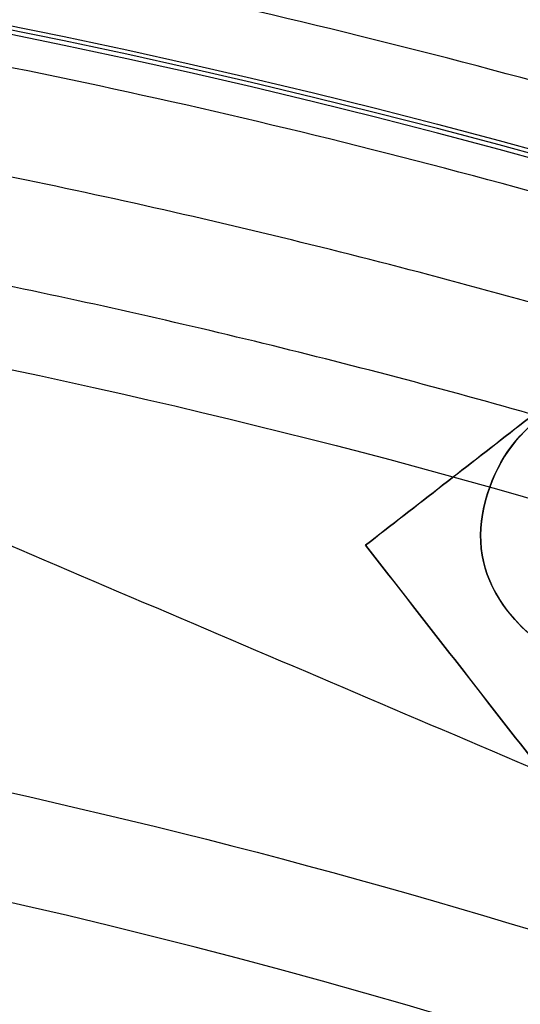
# Model space of a CAD drawing. Header units: millimetres. Extents: x -34.2 to 34.2, y -30.9 to 31.1.
# Tile 58 of 77: x 2 to 2.6, y 8.7 to 10. Entities that reach past the tile are written whole.
import ezdxf

# ---------------------------------------------------------------- set-up
doc = ezdxf.new("R2010")
doc.units = ezdxf.units.MM
for name, color, linetype, true_color in [('COTAS', 252, 'Continuous', 0x696969), ('IGES level 1', 7, 'Continuous', 0xe5eaed), ('IGES level 14', 7, 'Continuous', 0xffffff), ('IGES level 3', 7, 'Continuous', 0xe5eaed), ('IGES level 5', 7, 'Continuous', 0xe5eaed), ('IGES level 7', 7, 'Continuous', 0xcad1ee), ('IGES level 8', 7, 'Continuous', 0xcad1ee)]:
    doc.layers.add(name, color=color, linetype=linetype, true_color=true_color)

# ---------------------------------------------------------------- blocks, each defined once
blk = doc.blocks.new('Kivi_7w')
at = {"layer": 'IGES level 1', "extrusion": (0, 0, -1)}
for centre, radius, start, end in [((-7.573064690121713e-29, 2.831068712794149e-15, 0.8499999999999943), 31, 90, 270.0000000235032), ((7.993605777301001e-15, 1.77635683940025e-15, 1.399999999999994), 31, 90.00000000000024, 270.0000000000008), ((-7.573064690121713e-29, 2.831068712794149e-15, 0.1500000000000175), 30.85, 90, 270.0000000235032), ((0, 0), 30.7, 90.00000000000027, 270.0000000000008), ((-7.573064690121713e-29, 2.831068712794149e-15), 25.75, 90.0000000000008, 270.0000000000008), ((-7.573064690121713e-29, 2.831068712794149e-15), 24.25, 90.0000000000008, 270.0000000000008), ((-7.573064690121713e-29, 2.831068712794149e-15, 0.8500000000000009), 23.5, 90, 270.0000000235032), ((-8.835242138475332e-29, -1.77635683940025e-15), 23.5, 90.00000000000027, 270.0000000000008)]:
    blk.add_arc(centre, radius, start, end, dxfattribs=at)
at = {"layer": 'IGES level 1'}
for centre, radius, start, end in [((-9.992007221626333e-15, 1.77635683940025e-15, -0.2999999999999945), 31, 270.0000000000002, 89.9999999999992), ((7.573064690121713e-29, 2.831068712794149e-15, -1.549999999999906), 30.85, 270, 90.00000001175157), ((1.262177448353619e-28, 1.77635683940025e-15, -1.7), 30.7, 270.0000000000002, 90.0000000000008), ((1.009741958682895e-28, 1.77635683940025e-15), 25.75, 270.0000000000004, 90.0000000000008), ((6.310887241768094e-29, 1.77635683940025e-15), 24.25, 270.0000000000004, 90.0000000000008), ((8.835242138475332e-29, 1.77635683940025e-15, -1.700000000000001), 23.5, 270.0000000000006, 90.0000000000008)]:
    blk.add_arc(centre, radius, start, end, dxfattribs=at)
at = {"layer": 'IGES level 14', "extrusion": (0, 0.002279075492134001, 0.9999974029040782)}
blk.add_arc((7.573064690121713e-29, -0.009800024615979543, 3.17721718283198), 16.5, 270, 90.00000002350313, dxfattribs=at)
at = {"layer": 'IGES level 14', "extrusion": (1.962332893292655e-31, -0.002279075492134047, -0.9999974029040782)}
blk.add_arc((-2.449570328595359e-30, -0.009800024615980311, -4.67721718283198), 16.5, 90.00000000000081, 270.0000000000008, dxfattribs=at)
at = {"layer": 'IGES level 14', "extrusion": (-1.33034229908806e-32, 0.00227907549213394, 0.9999974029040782)}
blk.add_arc((1.553258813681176e-30, -0.009800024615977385, 1.67721718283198), 16.5, 270.0000000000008, 90.0000000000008, dxfattribs=at)
at = {"layer": 'IGES level 14'}
for points in [[(3.625, 8.733259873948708, 4.657325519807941), (1.875, 7.722899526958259, 4.659628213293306)], [(1.875, 7.719480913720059, 3.159632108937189), (3.625, 8.729841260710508, 3.157329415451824)], [(1.875, 7.716062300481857, 1.659636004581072), (3.625, 8.726422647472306, 1.657333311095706)]]:
    blk.add_open_spline(points, degree=1, dxfattribs=at)
at = {"layer": 'IGES level 3', "extrusion": (-2.721527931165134e-31, -0.002279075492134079, -0.9999974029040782)}
blk.add_arc((2.913533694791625e-29, -0.009800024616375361, -14.299988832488), 22.5, 90.0000000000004, 270.0000000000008, dxfattribs=at)
at = {"layer": 'IGES level 3', "extrusion": (0, -0.002279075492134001, -0.9999974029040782)}
for centre, radius in [((-7.573064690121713e-29, -0.00980002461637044, -6.299988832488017), 22.49999999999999), ((-7.573064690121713e-29, -0.00980002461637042, -10.299988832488), 20.99999999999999), ((-7.573064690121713e-29, -0.009800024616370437, 0.4500111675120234), 18.625), ((-7.573064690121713e-29, -0.009800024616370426, -5.299988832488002), 17.74999999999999), ((-7.573064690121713e-29, -0.00980002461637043, -1.049988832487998), 15.75)]:
    blk.add_arc(centre, radius, 90, 270.0000000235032, dxfattribs=at)
at = {"layer": 'IGES level 3', "extrusion": (-2.043556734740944e-31, 0.002279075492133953, 0.9999974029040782)}
blk.add_arc((-5.083450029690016e-29, -0.009800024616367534, -1.700011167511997), 22.5, 270.0000000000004, 90.0000000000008, dxfattribs=at)
at = {"layer": 'IGES level 3', "extrusion": (-9.819369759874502e-34, -0.002279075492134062, -0.9999974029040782)}
blk.add_arc((-7.573231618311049e-29, -0.009800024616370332, 1.700011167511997), 22.5, 90.0000000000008, 270.0000000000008, dxfattribs=at)
at = {"layer": 'IGES level 3', "extrusion": (-1.48888891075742e-31, 0.00227907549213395, 0.9999974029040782)}
blk.add_arc((5.023398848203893e-29, -0.009800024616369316, -1.700011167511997), 21.5, 270.0000000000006, 90.0000000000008, dxfattribs=at)
at = {"layer": 'IGES level 3', "extrusion": (1.169983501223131e-30, -0.002279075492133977, -0.9999974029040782)}
blk.add_arc((-5.459610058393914e-29, -0.009800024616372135, -14.299988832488), 21, 90.00000000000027, 270.0000000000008, dxfattribs=at)
at = {"layer": 'IGES level 3', "extrusion": (-5.371563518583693e-31, 0.002279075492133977, 0.9999974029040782)}
blk.add_arc((1.043582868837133e-28, -0.009800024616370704, 6.299988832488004), 21, 270.0000000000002, 90.0000000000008, dxfattribs=at)
at = {"layer": 'IGES level 3', "extrusion": (-7.140447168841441e-33, 0.002279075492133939, 0.9999974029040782)}
blk.add_arc((7.577563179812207e-29, -0.00980002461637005, 6.299988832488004), 17.75, 270.0000000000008, 90.0000000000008, dxfattribs=at)
at = {"layer": 'IGES level 3', "extrusion": (4.05774435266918e-31, -0.002279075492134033, -0.9999974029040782)}
for centre, radius in [((-1.413959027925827e-28, -0.00980002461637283, -6.299988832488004), 17.75), ((-1.436660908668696e-29, -0.009800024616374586, -4.299988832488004), 16.75)]:
    blk.add_arc(centre, radius, 90.0000000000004, 270.0000000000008, dxfattribs=at)
at = {"layer": 'IGES level 3', "extrusion": (9.146713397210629e-32, 0.002279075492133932, 0.9999974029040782)}
blk.add_arc((1.38446209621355e-28, -0.009800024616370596, 4.299988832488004), 17.75, 270.0000000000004, 90.0000000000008, dxfattribs=at)
at = {"layer": 'IGES level 3', "extrusion": (0, -0.002279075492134, -0.9999974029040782)}
blk.add_arc((-7.573064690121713e-29, -0.009800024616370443, -2.799988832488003), 16.74999999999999, 90, 270.0000000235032, dxfattribs=at)
at = {"layer": 'IGES level 3', "extrusion": (-2.043556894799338e-31, 0.002279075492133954, 0.9999974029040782)}
blk.add_arc((1.288743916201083e-29, -0.00980002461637, 1.299988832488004), 16.75, 270.0000000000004, 90.0000000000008, dxfattribs=at)
at = {"layer": 'IGES level 3', "extrusion": (7.940419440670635e-31, -0.002279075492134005, -0.9999974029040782)}
blk.add_arc((-3.889758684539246e-29, -0.009800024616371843, -1.299988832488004), 15.75, 90.00000000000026, 270.0000000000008, dxfattribs=at)
at = {"layer": 'IGES level 3', "extrusion": (3.934485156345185e-31, -0.002279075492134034, -0.9999974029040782)}
blk.add_arc((-2.555831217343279e-29, -0.00980002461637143, -0.7999888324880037), 15.75, 90.0000000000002, 270.0000000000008, dxfattribs=at)
at = {"layer": 'IGES level 5', "extrusion": (-3.670881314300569e-16, 0.002279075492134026, 0.9999974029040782)}
blk.add_arc((1.020873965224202e-14, -0.009800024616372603, 27.799988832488), 25, 270.0340042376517, 90.03400423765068, dxfattribs=at)
at = {"layer": 'IGES level 5', "extrusion": (0, -0.002279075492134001, -0.9999974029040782)}
for centre, radius, end in [((-7.573064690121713e-29, -0.009800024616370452, -21.299988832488), 25, 269.9659957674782), ((-7.573064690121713e-29, -0.009800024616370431, -28.04998883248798), 24.75, 269.9659957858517), ((-7.573064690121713e-29, -0.009800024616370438, -12.299988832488), 21.5, 269.9659957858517), ((-7.573064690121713e-29, -0.009800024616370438, -15.899988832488), 20, 269.9659957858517), ((-7.573064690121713e-29, -0.009800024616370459, -18.749988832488), 14.5, 269.9659957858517)]:
    blk.add_arc(centre, radius, 89.96599576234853, end, dxfattribs=at)
at = {"layer": 'IGES level 5', "extrusion": (3.670879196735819e-16, -0.002279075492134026, -0.9999974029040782)}
blk.add_arc((-5.428418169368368e-15, -0.009800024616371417, -14.799988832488), 25, 89.96599576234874, 269.9659957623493, dxfattribs=at)
at = {"layer": 'IGES level 5', "extrusion": (0, 0.002279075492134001, 0.9999974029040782)}
for centre, radius in [((7.573064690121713e-29, -0.009800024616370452, 14.54998883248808), 24.75000000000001), ((7.573064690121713e-29, -0.009800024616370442, 15.74998883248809), 14.25), ((7.573064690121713e-29, -0.009800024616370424, 25.799988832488), 13), ((7.573064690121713e-29, -0.009800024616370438, 25.799988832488), 10)]:
    blk.add_arc(centre, radius, 270.0340042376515, 90.03400426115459, dxfattribs=at)
at = {"layer": 'IGES level 5', "extrusion": (3.670642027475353e-16, -0.002279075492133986, -0.9999974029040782)}
blk.add_arc((-1.039450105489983e-14, -0.009800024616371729, -28.299988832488), 24.5, 89.9659957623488, 269.9659957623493, dxfattribs=at)
at = {"layer": 'IGES level 5', "extrusion": (-3.670637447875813e-16, 0.002279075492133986, 0.9999974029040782)}
blk.add_arc((5.24895767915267e-15, -0.009800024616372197, 14.299988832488), 24.5, 270.0340042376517, 90.0340042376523, dxfattribs=at)
at = {"layer": 'IGES level 5', "extrusion": (3.670927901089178e-16, -0.002279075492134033, -0.9999974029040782)}
blk.add_arc((-5.249162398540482e-15, -0.009800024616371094, -14.299988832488), 21.5, 89.96599576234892, 269.9659957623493, dxfattribs=at)
at = {"layer": 'IGES level 5', "extrusion": (-3.670334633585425e-16, 0.002279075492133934, 0.9999974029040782)}
blk.add_arc((3.780448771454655e-15, -0.009800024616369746, 10.299988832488), 21.5, 270.0340042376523, 90.03400423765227, dxfattribs=at)
at = {"layer": 'IGES level 5', "extrusion": (-3.670434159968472e-16, 0.00227907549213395, 0.9999974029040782)}
blk.add_arc((3.786815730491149e-15, -0.009800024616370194, 10.299988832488), 21.5, 270.0340042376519, 90.0340042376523, dxfattribs=at)
at = {"layer": 'IGES level 5', "extrusion": (3.671099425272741e-16, -0.002279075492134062, -0.9999974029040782)}
blk.add_arc((-7.88695333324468e-15, -0.009800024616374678, -21.499988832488), 20, 89.96599576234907, 269.9659957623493, dxfattribs=at)
at = {"layer": 'IGES level 5', "extrusion": (3.671063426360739e-16, -0.002279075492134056, -0.9999974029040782)}
blk.add_arc((-3.781199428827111e-15, -0.009800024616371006, -10.299988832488), 20, 89.96599576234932, 269.9659957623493, dxfattribs=at)
at = {"layer": 'IGES level 5', "extrusion": (-3.670565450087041e-16, 0.002279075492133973, 0.9999974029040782)}
blk.add_arc((3.784998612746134e-15, -0.00980002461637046, 10.299988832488), 20, 270.0340042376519, 90.0340042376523, dxfattribs=at)
at = {"layer": 'IGES level 5', "extrusion": (3.671061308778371e-16, -0.002279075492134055, -0.9999974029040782)}
for centre in [(-7.893007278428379e-15, -0.009800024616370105, -21.499988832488), (-5.873684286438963e-15, -0.009800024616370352, -15.999988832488)]:
    blk.add_arc(centre, 14.5, 89.96599576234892, 269.9659957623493, dxfattribs=at)
at = {"layer": 'IGES level 5', "extrusion": (-3.671052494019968e-16, 0.002279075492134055, 0.9999974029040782)}
blk.add_arc((5.874298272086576e-15, -0.00980002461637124, 15.999988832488), 14.5, 270.0340042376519, 90.0340042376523, dxfattribs=at)
at = {"layer": 'IGES level 5', "extrusion": (-3.669140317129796e-16, 0.002279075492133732, 0.9999974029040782)}
blk.add_arc((5.686152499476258e-15, -0.009800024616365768, 15.499988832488), 14, 270.0340042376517, 90.0340042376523, dxfattribs=at)
at = {"layer": 'IGES level 5', "extrusion": (3.671342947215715e-16, -0.002279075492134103, -0.9999974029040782)}
blk.add_arc((-1.03927343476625e-14, -0.009800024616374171, -28.299988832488), 13, 89.96599576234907, 269.9659957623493, dxfattribs=at)
at = {"layer": 'IGES level 5', "extrusion": (-3.671338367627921e-16, 0.002279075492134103, 0.9999974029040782)}
blk.add_arc((8.553744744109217e-15, -0.009800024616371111, 23.29998883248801), 13, 270.034004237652, 90.0340042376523, dxfattribs=at)
at = {"layer": 'IGES level 5', "extrusion": (3.6700448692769e-16, -0.002279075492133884, -0.9999974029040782)}
blk.add_arc((-1.03814482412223e-14, -0.009800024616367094, -28.299988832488), 10, 89.96599576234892, 269.9659957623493, dxfattribs=at)
at = {"layer": 'IGES level 5', "extrusion": (-3.670042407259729e-16, 0.002279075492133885, 0.9999974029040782)}
blk.add_arc((8.55561409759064e-15, -0.009800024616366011, 23.299988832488), 10, 270.0340042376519, 90.0340042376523, dxfattribs=at)
at = {"layer": 'IGES level 7'}
for points in [[(2.432667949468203, 9.192255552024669, 15.4790791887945), (3.221675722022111, 9.80663717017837, 15.47767896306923)], [(2.432667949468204, 9.19214159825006, 15.4290793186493), (3.221675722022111, 9.806523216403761, 15.42767909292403)], [(3.221675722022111, 9.806409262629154, 15.37767922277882), (2.432667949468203, 9.192027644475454, 15.37907944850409)], [(2.583998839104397, 9.24063168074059, 15.4789689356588), (2.583998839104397, 9.240403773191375, 15.37896919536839)], [(2.432667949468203, 9.192027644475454, 15.37907944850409), (2.432667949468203, 9.192255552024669, 15.4790791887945)], [(3.968625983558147, 7.219741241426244, 15.48357470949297), (2.432667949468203, 9.192255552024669, 15.4790791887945)], [(2.432667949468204, 9.19214159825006, 15.4290793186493), (3.968625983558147, 7.219627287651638, 15.43357483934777)], [(2.432667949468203, 9.192027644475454, 15.37907944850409), (3.968625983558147, 7.219513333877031, 15.38357496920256)], [(2.614808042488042, 9.107681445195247, 15.47927194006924), (2.614808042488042, 9.107453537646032, 15.37927219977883)], [(3.248881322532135, 6.641157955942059, 15.4848933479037), (1.464592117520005, 8.932585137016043, 15.47967099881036)], [(1.462152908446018, 8.912070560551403, 15.07971671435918), (3.241591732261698, 6.626872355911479, 15.08492486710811)], [(3.234302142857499, 6.612586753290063, 14.68495638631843), (1.459713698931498, 8.891555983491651, 14.67976242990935)]]:
    blk.add_open_spline(points, degree=1, dxfattribs=at)
for points, knots in [([(2.774050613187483, 9.39633492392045, 15.47861407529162), (2.786466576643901, 9.447226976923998, 15.47849808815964), (2.820590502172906, 9.494289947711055, 15.47839082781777), (2.936865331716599, 9.584830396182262, 15.47818447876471), (2.994186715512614, 9.608973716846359, 15.47812945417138), (3.103038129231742, 9.61140200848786, 15.47812391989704), (3.150216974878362, 9.586307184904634, 15.47818111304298), (3.229917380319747, 9.483954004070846, 15.47841438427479), (3.239971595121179, 9.426692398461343, 15.4785448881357), (3.200232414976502, 9.2999138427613, 15.47883382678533), (3.142076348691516, 9.230407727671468, 15.47899223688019), (2.956763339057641, 9.08610888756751, 15.47932110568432), (2.874174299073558, 9.046629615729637, 15.47941108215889), (2.720488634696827, 9.026387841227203, 15.47945721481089), (2.659683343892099, 9.050051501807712, 15.47940328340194), (2.583255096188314, 9.148202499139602, 15.47917958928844), (2.573035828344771, 9.192558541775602, 15.47907849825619), (2.59493514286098, 9.288587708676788, 15.47885963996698), (2.618803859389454, 9.32679720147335, 15.47877255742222), (2.655442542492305, 9.355326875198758, 15.47870753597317)], [0, 0, 0, 0, 0.116149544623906, 0.116149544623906, 0.241088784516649, 0.241088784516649, 0.365675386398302, 0.365675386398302, 0.490261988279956, 0.490261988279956, 0.614553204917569, 0.614553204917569, 0.727598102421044, 0.727598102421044, 0.840884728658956, 0.840884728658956, 0.920539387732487, 0.920539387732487, 1, 1, 1, 1]), ([(2.774050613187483, 9.396220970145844, 15.42861420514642), (2.786466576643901, 9.447113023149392, 15.42849821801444), (2.820590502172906, 9.494175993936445, 15.42839095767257), (2.936865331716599, 9.58471644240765, 15.4281846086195), (2.994186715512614, 9.608859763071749, 15.42812958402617), (3.103038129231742, 9.611288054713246, 15.42812404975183), (3.150216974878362, 9.586193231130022, 15.42818124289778), (3.229917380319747, 9.48384005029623, 15.42841451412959), (3.239971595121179, 9.42657844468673, 15.4285450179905), (3.200232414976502, 9.299799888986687, 15.42883395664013), (3.142076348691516, 9.230293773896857, 15.42899236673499), (2.956763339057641, 9.0859949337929, 15.42932123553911), (2.874174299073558, 9.04651566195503, 15.42941121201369), (2.720488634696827, 9.026273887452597, 15.42945734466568), (2.659683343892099, 9.049937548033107, 15.42940341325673), (2.583255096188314, 9.148088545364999, 15.42917971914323), (2.573035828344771, 9.192444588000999, 15.42907862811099), (2.59493514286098, 9.288473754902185, 15.42885976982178), (2.618803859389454, 9.326683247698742, 15.42877268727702), (2.655442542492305, 9.355212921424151, 15.42870766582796)], [0, 0, 0, 0, 0.116149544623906, 0.116149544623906, 0.241088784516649, 0.241088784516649, 0.365675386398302, 0.365675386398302, 0.490261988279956, 0.490261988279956, 0.614553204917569, 0.614553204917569, 0.727598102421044, 0.727598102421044, 0.840884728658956, 0.840884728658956, 0.920539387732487, 0.920539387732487, 1, 1, 1, 1]), ([(2.655442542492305, 9.355098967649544, 15.37870779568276), (2.618803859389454, 9.326569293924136, 15.37877281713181), (2.59493514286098, 9.288359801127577, 15.37885989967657), (2.573035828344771, 9.19233063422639, 15.37907875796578), (2.583255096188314, 9.14797459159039, 15.37917984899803), (2.659683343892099, 9.0498235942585, 15.37940354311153), (2.720488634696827, 9.02615993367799, 15.37945747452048), (2.874174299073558, 9.046401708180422, 15.37941134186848), (2.956763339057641, 9.085880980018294, 15.37932136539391), (3.142076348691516, 9.230179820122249, 15.37899249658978), (3.200232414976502, 9.29968593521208, 15.37883408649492), (3.239971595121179, 9.426464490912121, 15.3785451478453), (3.229917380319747, 9.483726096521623, 15.37841464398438), (3.150216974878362, 9.586079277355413, 15.37818137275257), (3.103038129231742, 9.611174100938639, 15.37812417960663), (2.994186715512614, 9.60874580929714, 15.37812971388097), (2.936865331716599, 9.584602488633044, 15.3781847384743), (2.820590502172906, 9.494062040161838, 15.37839108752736), (2.786466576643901, 9.446999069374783, 15.37849834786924), (2.774050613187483, 9.396107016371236, 15.37861433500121)], [-1, -1, -1, -1, -0.920539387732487, -0.920539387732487, -0.840884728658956, -0.840884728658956, -0.727598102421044, -0.727598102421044, -0.614553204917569, -0.614553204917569, -0.490261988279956, -0.490261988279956, -0.365675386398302, -0.365675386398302, -0.241088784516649, -0.241088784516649, -0.116149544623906, -0.116149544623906, 0, 0, 0, 0])]:
    blk.add_open_spline(points, degree=3, knots=knots, dxfattribs=at)
at = {"layer": 'IGES level 8', "extrusion": (0, -0.002279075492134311, -0.9999974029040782)}
for start, end in [(293.0969845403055, 113.0969845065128), (113.0969845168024, 293.0969845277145)]:
    blk.add_arc((-7.573064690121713e-29, -0.009800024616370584, -5.199988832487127), 17.5, start, end, dxfattribs=at)
at = {"layer": 'IGES level 8', "extrusion": (5.852610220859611e-15, 0.002279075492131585, 0.9999974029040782)}
blk.add_arc((-2.797333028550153e-14, -0.0098000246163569, 4.449988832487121), 17.5, 66.90301548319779, 246.9030154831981, dxfattribs=at)
at = {"layer": 'IGES level 8', "extrusion": (6.988834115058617e-15, -0.002279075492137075, -0.9999974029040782)}
blk.add_arc((-3.187853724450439e-14, -0.009800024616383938, -4.44998883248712), 17.5, 113.0969845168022, 293.0969845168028, dxfattribs=at)
at = {"layer": 'IGES level 8', "extrusion": (0, 0.002279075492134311, 0.9999974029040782)}
blk.add_arc((7.573064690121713e-29, -0.009800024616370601, 10.44669935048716), 8.941142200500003, 66.9030155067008, 246.9030154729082, dxfattribs=at)
at = {"layer": 'IGES level 8', "extrusion": (9.025237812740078e-16, -0.00227907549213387, -0.9999974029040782)}
blk.add_arc((-1.710031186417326e-15, -0.009800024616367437, -13.94998883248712), 9.601150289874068, 99.57449670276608, 126.6194723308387, dxfattribs=at)
at = {"layer": 'IGES level 8', "extrusion": (2.580757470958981e-15, -0.002279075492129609, -0.9999974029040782)}
blk.add_arc((-1.942969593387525e-09, -0.009800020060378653, -13.94998883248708), 9.07198794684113, 99.57449669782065, 113.0969845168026, dxfattribs=at)
at = {"layer": 'IGES level 8'}
for points in [[(-6.865052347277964, -16.09685385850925, 4.486686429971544), (6.865052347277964, 16.0975375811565, 4.413312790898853)], [(1.575716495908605, 9.363449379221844, 13.9286849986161), (5.650887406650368, 7.625499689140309, 13.93264592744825)]]:
    blk.add_open_spline(points, degree=1, dxfattribs=at)
for points, weights in [([(7.920460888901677, -13.65805883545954, 5.98113211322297), (35.24417047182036, 2.182821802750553, 5.945029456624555), (19.40324869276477, 29.50646042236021, 5.882756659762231), (-7.920460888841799, 13.66557978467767, 5.918859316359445)], [1, 0.333333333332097, 0.333333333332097, 1]), ([(7.853117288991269, -13.54136703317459, 6.214465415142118), (34.94450744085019, 2.164826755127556, 6.178669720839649), (19.23827286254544, 29.2561465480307, 6.116926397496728), (-7.85311728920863, 13.54995275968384, 6.152722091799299)], [1, 0.333333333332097, 0.333333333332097, 1]), ([(7.761583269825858, -13.38278941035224, 6.518050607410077), (34.53720278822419, 2.140336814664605, 6.482672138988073), (19.01403624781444, 28.91588679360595, 6.421648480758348), (-7.761583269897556, 13.39276056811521, 6.457026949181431)], [1, 0.333333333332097, 0.333333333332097, 1]), ([(7.67004925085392, -13.22424449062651, 6.807286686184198), (34.12989813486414, 2.115814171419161, 6.77232544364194), (18.78979963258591, 28.57559433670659, 6.71202145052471), (-7.67004925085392, 13.2355356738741, 6.74698269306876)], [1, 0.3333333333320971, 0.3333333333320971, 1]), ([(7.578515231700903, -13.06572935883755, 7.083452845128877), (33.72259348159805, 2.091261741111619, 7.048908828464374), (18.5655630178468, 28.23527209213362, 6.989324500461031), (-7.578515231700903, 13.07828099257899, 7.023868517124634)], [1, 0.333333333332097, 0.333333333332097, 1]), ([(7.486981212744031, -12.90724140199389, 7.347695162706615), (33.31528882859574, 2.066682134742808, 7.31356837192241), (18.34132640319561, 27.89492267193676, 7.254703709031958), (-7.486981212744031, 12.92099913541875, 7.288830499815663)], [1, 0.333333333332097, 0.333333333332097, 1]), ([(7.395447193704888, -12.74877831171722, 7.601026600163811), (32.90798417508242, 2.042077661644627, 7.567317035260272), (18.11708978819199, 27.5545483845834, 7.509172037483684), (-7.395447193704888, 12.76369241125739, 7.54288160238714)], [0.9999999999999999, 0.333333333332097, 0.333333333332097, 0.9999999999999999]), ([(7.30391317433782, -12.59033808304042, 7.84432700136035), (32.50067952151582, 2.01745032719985, 7.811034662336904), (17.89285317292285, 27.21415123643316, 7.753609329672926), (-7.30391317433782, 12.60636282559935, 7.786901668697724)], [0.9999999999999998, 0.333333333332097, 0.333333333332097, 0.9999999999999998]), ([(7.218995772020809, -12.44336979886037, 8.061724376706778), (32.12281724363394, 1.994584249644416, 8.02881910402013), (17.68482569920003, 26.89834104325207, 7.972061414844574), (-7.218995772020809, 12.46038699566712, 8.004966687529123)], [1, 0.333333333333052, 0.333333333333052, 1]), ([(7.142161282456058, -12.31028787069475, 8.303580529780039), (31.78092200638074, 1.973997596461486, 8.271025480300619), (17.49659944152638, 26.6126943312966, 8.214871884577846), (-7.142161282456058, 12.32840886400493, 8.247426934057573)], [1, 0.333333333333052, 0.333333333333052, 1]), ([(7.056896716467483, -12.16263125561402, 8.560253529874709), (31.40151493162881, 1.9511255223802, 8.52808712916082), (17.28772149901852, 26.29568051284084, 8.472603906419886), (-7.056896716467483, 12.18192373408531, 8.504770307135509)], [0.9999999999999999, 0.3333333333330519, 0.3333333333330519, 0.9999999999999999]), ([(6.971632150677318, -12.01500024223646, 8.805693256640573), (31.02210785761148, 1.928227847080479, 8.773915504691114), (17.07884355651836, 25.97864109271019, 8.719102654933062), (-6.971632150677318, 12.03541300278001, 8.750880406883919)], [1, 0.333333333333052, 0.333333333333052, 1]), ([(6.88636758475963, -11.86739251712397, 9.0409149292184), (30.64270078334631, 1.905306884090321, 9.009525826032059), (16.86996561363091, 25.66157838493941, 8.955383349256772), (-6.88636758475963, 11.88887898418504, 8.986772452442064)], [1, 0.333333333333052, 0.333333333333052, 1]), ([(6.801103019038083, -11.71980603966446, 9.26681349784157), (30.26329370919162, 1.882364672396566, 9.235813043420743), (16.66108767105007, 25.34449442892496, 9.182340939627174), (-6.801103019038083, 11.74232371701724, 9.213341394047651)], [1, 0.333333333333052, 0.333333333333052, 1]), ([(6.715838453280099, -11.57223904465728, 9.484163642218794), (29.88388663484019, 1.859402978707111, 9.453551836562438), (16.45220972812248, 25.02739099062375, 9.400750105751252), (-6.715838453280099, 11.59574896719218, 9.431361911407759)], [1, 0.333333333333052, 0.333333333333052, 1]), ([(6.630573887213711, -11.42469004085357, 9.693619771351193), (29.5044795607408, 1.836423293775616, 9.663396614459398), (16.24333178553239, 24.71026956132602, 9.611265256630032), (-6.630573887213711, 11.44915622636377, 9.641488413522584)], [0.9999999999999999, 0.3333333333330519, 0.3333333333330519, 0.9999999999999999]), ([(-6.552136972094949, 11.31428721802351, 9.828278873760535), (9.839096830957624, 20.81708102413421, 9.806621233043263), (25.2951274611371, 6.556159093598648, 9.839123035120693), (9.15689771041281, -9.304463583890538, 9.875270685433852)], [1, 0.4081068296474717, 0.3417199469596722, 0.8008393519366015]), ([(9.048872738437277, -9.194026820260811, 10.10388913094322), (27.46333362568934, 8.90367165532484, 10.06264300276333), (9.365588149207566, 27.31808471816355, 10.02067505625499), (-9.048872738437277, 9.220386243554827, 10.06192118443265)], [1, 0.333333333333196, 0.333333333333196, 1]), ([(8.938473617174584, -9.081188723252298, 10.32620226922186), (27.12827223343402, 8.79571208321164, 10.28545935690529), (9.251324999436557, 26.98546345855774, 10.2440034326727), (-8.938473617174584, 9.108562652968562, 10.28474634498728)], [1, 0.333333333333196, 0.333333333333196, 1]), ([(8.82807449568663, -8.968374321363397, 10.53811836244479), (26.79321084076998, 8.687728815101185, 10.49787866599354), (9.137061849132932, 26.65281850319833, 10.45693476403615), (-8.82807449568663, 8.996715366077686, 10.4971744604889)], [1, 0.3333333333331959, 0.3333333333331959, 1]), ([(8.717675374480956, -8.855581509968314, 10.74056142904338), (26.45814944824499, 8.579723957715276, 10.70082494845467), (9.022798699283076, 26.32015195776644, 10.6603930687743), (-8.717675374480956, 8.884846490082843, 10.70012954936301)], [1, 0.333333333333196, 0.333333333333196, 1]), ([(-7.142161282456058, 12.32840886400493, 8.247426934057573), (-31.78092200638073, -1.955876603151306, 8.27998198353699), (-17.49659944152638, -26.59457333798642, 8.336135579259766), (7.142161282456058, -12.31028787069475, 8.303580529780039)], [1, 0.333333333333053, 0.333333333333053, 1]), ([(8.607276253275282, -8.742808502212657, 10.93431518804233), (26.12308805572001, 8.47169929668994, 10.89508192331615), (8.908535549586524, 25.98746560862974, 10.85516206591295), (-8.607276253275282, 8.77295781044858, 10.89439533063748)], [1, 0.333333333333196, 0.333333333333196, 1]), ([(-7.056896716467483, 12.18192373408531, 8.504770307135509), (-31.40151493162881, -1.931833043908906, 8.536936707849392), (-17.28772149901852, -26.27638803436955, 8.592419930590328), (7.056896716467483, -12.16263125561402, 8.560253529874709)], [0.9999999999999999, 0.3333333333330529, 0.3333333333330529, 0.9999999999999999]), ([(8.49687713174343, -8.630053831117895, 11.12002305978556), (25.78802666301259, 8.363656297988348, 11.08129301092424), (8.7942723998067, 25.65476092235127, 11.04188517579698), (-8.49687713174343, 8.661050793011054, 11.08061522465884)], [1, 0.333333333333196, 0.333333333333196, 1]), ([(-6.971632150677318, 12.03541300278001, 8.750880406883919), (-31.02210785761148, -1.907815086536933, 8.782658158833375), (-17.07884355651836, -25.95822833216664, 8.837471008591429), (6.971632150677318, -12.01500024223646, 8.805693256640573)], [1, 0.333333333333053, 0.333333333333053, 1]), ([(8.386478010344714, -8.517316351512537, 11.29818816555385), (25.45296527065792, 8.255596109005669, 11.25996133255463), (8.680009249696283, 25.32203904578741, 11.22106551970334), (-8.386478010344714, 8.549126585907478, 11.25929235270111)], [0.9999999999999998, 0.3333333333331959, 0.3333333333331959, 0.9999999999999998]), ([(-6.88636758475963, 11.88887898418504, 8.986772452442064), (-30.64270078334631, -1.883820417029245, 9.018161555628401), (-16.86996561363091, -25.64009191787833, 9.07230403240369), (6.88636758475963, -11.86739251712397, 9.0409149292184)], [1, 0.333333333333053, 0.333333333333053, 1]), ([(8.28374672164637, -8.412423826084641, 11.45752409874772), (25.14117575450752, 8.155026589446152, 11.41976553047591), (8.573682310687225, 25.01241184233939, 11.38134617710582), (-8.28374672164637, 8.444961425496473, 11.41910474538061)], [1, 0.333333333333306, 0.333333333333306, 1]), ([(-6.801103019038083, 11.74232371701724, 9.213341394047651), (-30.26329370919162, -1.859846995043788, 9.244341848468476), (-16.66108767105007, -25.32197675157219, 9.297813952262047), (6.801103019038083, -11.71980603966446, 9.26681349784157)], [1, 0.333333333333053, 0.333333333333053, 1]), ([(8.191790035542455, -8.318451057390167, 11.63591738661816), (24.8620871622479, 8.06508646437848, 11.5985779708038), (8.478507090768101, 24.73534029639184, 11.56058510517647), (-8.191790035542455, 8.35180277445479, 11.59792452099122)], [1, 0.333333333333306, 0.333333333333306, 1]), ([(-6.715838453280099, 11.59574896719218, 9.431361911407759), (-29.88388663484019, -1.835893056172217, 9.461973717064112), (-16.45220972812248, -25.00388106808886, 9.5147754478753), (6.715838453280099, -11.57223904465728, 9.484163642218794)], [1, 0.333333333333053, 0.333333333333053, 1]), ([(8.089276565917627, -8.213709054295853, 11.82645433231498), (24.55095872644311, 7.964802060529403, 11.78958218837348), (8.372405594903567, 24.42644146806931, 11.75206477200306), (-8.089276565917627, 8.247930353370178, 11.78893691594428)], [1, 0.333333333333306, 0.333333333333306, 1]), ([(-6.630573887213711, 11.44915622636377, 9.641488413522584), (-29.50447956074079, -1.811957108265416, 9.671711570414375), (-16.24333178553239, -24.68580337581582, 9.723842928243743), (6.630573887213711, -11.42469004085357, 9.693619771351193)], [0.9999999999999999, 0.333333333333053, 0.333333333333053, 0.9999999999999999]), ([(7.986763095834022, -8.108985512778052, 12.00889089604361), (24.23983029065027, 7.864499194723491, 11.97248602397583), (8.26630409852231, 24.11752417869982, 11.93544405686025), (-7.986763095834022, 8.144039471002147, 11.97184892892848)], [0.9999999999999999, 0.3333333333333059, 0.3333333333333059, 0.9999999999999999]), ([(7.884249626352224, -8.004279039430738, 12.18383830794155), (23.92870185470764, 7.764179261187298, 12.14790070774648), (8.160202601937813, 23.80858982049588, 12.11133418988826), (-7.884249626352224, 8.040131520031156, 12.14727179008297)], [0.9999999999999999, 0.3333333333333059, 0.3333333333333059, 0.9999999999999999]), ([(7.781736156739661, -7.899588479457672, 12.35180349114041), (23.61757341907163, 7.663843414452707, 12.31633316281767), (8.054101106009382, 23.49963954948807, 12.28024209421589), (-7.781736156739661, 7.93620765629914, 12.315712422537)], [1, 0.333333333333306, 0.333333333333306, 1]), ([(7.679222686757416, -7.794912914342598, 12.51318906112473), (23.30644498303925, 7.563492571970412, 12.47818600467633), (7.947999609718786, 23.190674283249, 12.44257038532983), (-7.679222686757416, 7.832268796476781, 12.47757344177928)], [0.9999999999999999, 0.3333333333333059, 0.3333333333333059, 0.9999999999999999]), ([(7.576709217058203, -7.690251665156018, 12.66829332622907), (22.99531654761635, 7.463127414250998, 12.63375754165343), (7.841898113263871, 22.88169470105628, 12.59861737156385), (-7.576709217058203, 7.728315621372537, 12.63315315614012)], [0.9999999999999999, 0.3333333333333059, 0.3333333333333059, 0.9999999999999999]), ([(7.476682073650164, -7.58814220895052, 12.81376720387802), (22.69173411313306, 7.365183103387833, 12.77968735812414), (7.738369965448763, 22.58019562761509, 12.74501110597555), (-7.476682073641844, 7.626870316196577, 12.77909095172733)], [1, 0.333333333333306, 0.333333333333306, 1]), ([(7.381320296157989, -7.490723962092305, 12.98373036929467), (22.40231106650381, 7.271878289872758, 12.95008519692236), (7.639670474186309, 22.29283004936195, 12.91585122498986), (-7.38132029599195, 7.530227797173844, 12.94949639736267)], [0.9999999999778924, 0.333333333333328, 0.3333333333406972, 1]), ([(7.284940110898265, -7.392282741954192, 13.14787592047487), (22.10979715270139, 7.177559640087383, 13.11467006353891), (7.539916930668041, 22.00237818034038, 13.08088309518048), (-7.284940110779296, 7.432535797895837, 13.11408895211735)], [0.9999999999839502, 0.333333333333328, 0.333333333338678, 1]), ([(9.948073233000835, -2.471720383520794, 13.2938858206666), (13.4957494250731, 11.68937627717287, 13.26161152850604), (0.7438011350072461, 15.13073745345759, 13.25376838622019), (-7.18855992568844, 7.334827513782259, 13.27153589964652)], [0.6572482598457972, 0.3654827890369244, 0.4797333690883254, 0.9999999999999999]), ([(9.850897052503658, -2.288657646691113, 13.44399546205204), (13.10444020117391, 11.58895764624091, 13.41236724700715), (0.6306739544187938, 14.82711044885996, 13.4049872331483), (-7.092179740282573, 7.237103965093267, 13.42228547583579)], [0.6517245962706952, 0.3669541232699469, 0.4830459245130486, 1]), ([(9.732555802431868, -2.189660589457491, 13.58796603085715), (12.8323389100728, 11.45626917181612, 13.55686584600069), (0.5764793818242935, 14.58138787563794, 13.54974344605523), (-6.995799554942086, 7.139365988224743, 13.56670441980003)], [0.6492555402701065, 0.3676312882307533, 0.4845461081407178, 1]), ([(6.101982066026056, 7.744822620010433, 13.70347530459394), (4.693692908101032, 8.857462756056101, 13.70093950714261), (3.064781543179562, 9.533993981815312, 13.69939763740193), (1.350016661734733, 9.771425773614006, 13.69885651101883)], [0.501971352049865, 0.5077851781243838, 0.5264584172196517, 0.5579910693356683]), ([(5.847250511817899, 7.768132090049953, 13.83573127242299), (4.556561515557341, 8.742388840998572, 13.83351086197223), (3.087675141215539, 9.355089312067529, 13.83211446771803), (1.542882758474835, 9.603827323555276, 13.8315475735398)], [0.502728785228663, 0.5089939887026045, 0.5260477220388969, 0.5538899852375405]), ([(6.552136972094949, -11.28897101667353, 9.87979353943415), (-9.839096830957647, -20.79176482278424, 9.901451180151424), (-25.29512746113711, -6.530842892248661, 9.868949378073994), (-9.15689771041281, 9.32977978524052, 9.832801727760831)], [1, 0.4081068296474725, 0.3417199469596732, 0.8008393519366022]), ([(-9.048872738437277, 9.220386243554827, 10.06192118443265), (-27.46333362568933, -8.877312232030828, 10.10316731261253), (-9.365588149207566, -27.29172529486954, 10.14513525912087), (9.048872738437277, -9.194026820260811, 10.10388913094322)], [1, 0.333333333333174, 0.333333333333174, 1]), ([(-8.938473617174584, 9.108562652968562, 10.28474634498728), (-27.12827223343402, -8.768338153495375, 10.32548925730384), (-9.251324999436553, -26.95808952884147, 10.36694518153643), (8.938473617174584, -9.081188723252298, 10.32620226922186)], [1, 0.3333333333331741, 0.3333333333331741, 1]), ([(-8.82807449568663, 8.996715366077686, 10.4971744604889), (-26.79321084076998, -8.659387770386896, 10.53741415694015), (-9.137061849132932, -26.62447745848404, 10.57835805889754), (8.82807449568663, -8.968374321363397, 10.53811836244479)], [1, 0.3333333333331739, 0.3333333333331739, 1]), ([(-8.717675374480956, 8.884846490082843, 10.70012954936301), (-26.45814944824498, -8.550458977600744, 10.73986602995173), (-9.022798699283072, -26.2908869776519, 10.78029790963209), (8.717675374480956, -8.855581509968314, 10.74056142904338)], [1, 0.333333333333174, 0.333333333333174, 1]), ([(3.45617979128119, 8.110085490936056, 6.924944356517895), (-1.946541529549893, 10.41419936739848, 6.919693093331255), (-6.375992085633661, 7.514225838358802, 6.926302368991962), (-8.104081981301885, 3.462195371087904, 6.935537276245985)], [0.4999999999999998, 0.4999999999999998, 0.6666666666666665, 1]), ([(-8.607276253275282, 8.77295781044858, 10.89439533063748), (-26.12308805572, -8.441549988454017, 10.93362859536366), (-8.908535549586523, -25.95731630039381, 10.97354845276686), (8.607276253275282, -8.742808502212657, 10.93431518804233)], [1, 0.333333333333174, 0.333333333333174, 1]), ([(-8.49687713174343, 8.661050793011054, 11.08061522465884), (-25.78802666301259, -8.332659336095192, 11.11934527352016), (-8.794272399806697, -25.6237639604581, 11.15875310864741), (8.49687713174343, -8.630053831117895, 11.12002305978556)], [1, 0.333333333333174, 0.333333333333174, 1])]:
    blk.add_rational_spline(points, weights, degree=3, dxfattribs=at)

msp = doc.modelspace()

# ---------------------------------------------------------------- block references
at = {"layer": 'COTAS'}
msp.add_blockref('Kivi_7w', (-7.573064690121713e-29, 0.136188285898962, 2.023586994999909), dxfattribs=at)

doc.saveas('drawing.dxf')
